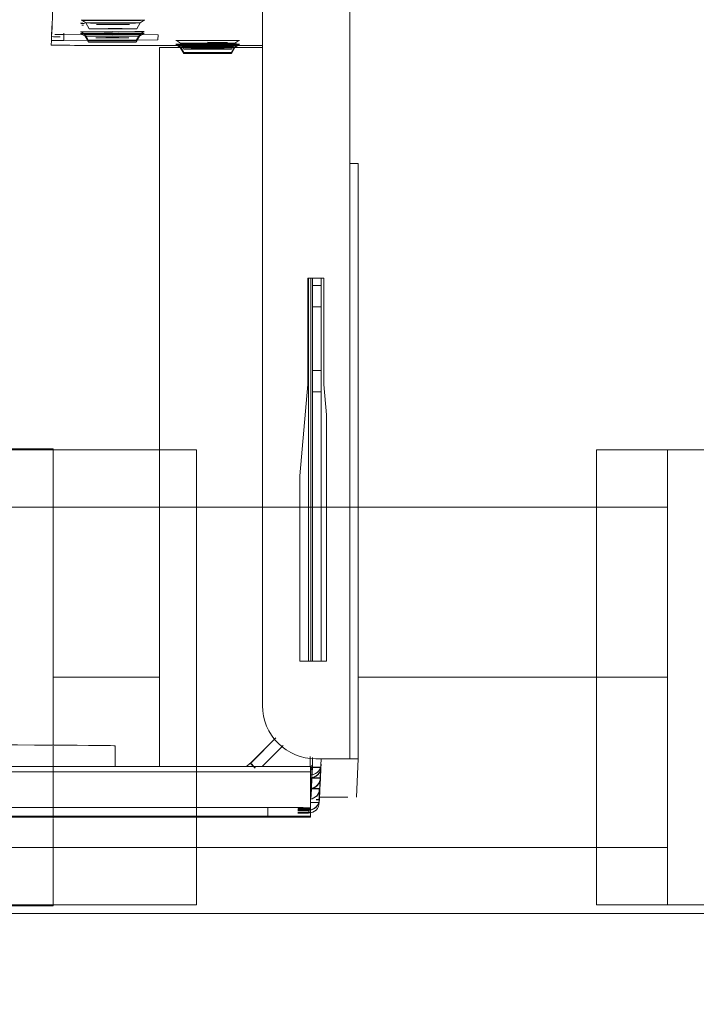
# Model space of a CAD drawing. Header units: millimetres. Extents: x 19580 to 41622, y 4748 to 42776.
# Tile 8 of 65: x 21617 to 21681, y 35777 to 35870. Entities that reach past the tile are written whole.
import ezdxf

# ---------------------------------------------------------------- set-up
doc = ezdxf.new("R2010")
doc.units = ezdxf.units.MM
doc.linetypes.add('ADSK_Осевая', pattern=[700, 500, -100, 0, -100])
doc.linetypes.add('ADSK_Скрыто', pattern=[300, 150, -150])
for name, color, linetype, lineweight in [('A-DETL-____-HDLN', 90, 'ADSK_Скрыто', 9), ('G-XREF-____-OTLN', 8, 'Continuous', 9), ('I-FURN-____-MCUT', 30, 'Continuous', 9), ('I-FURN-____-OTLN', 30, 'Continuous', 20), ('P-PIPE-____-CNTR', 3, 'ADSK_Осевая', 20), ('P-PIPE-____-OTLN', 3, 'Continuous', 20)]:
    doc.layers.add(name, color=color, linetype=linetype, lineweight=lineweight)

# ---------------------------------------------------------------- blocks, each defined once
blk = doc.blocks.new('Прямая форма - 83 new-608948-В_Этаж 01_Отопление')
at = {"layer": 'I-FURN-____-MCUT', "color": 133}
blk.add_line((10, -10), (3200, -10), dxfattribs=at)
blk = doc.blocks.new('Прямая форма - FU - 053-608949-В_Этаж 01_Отопление')
blk.add_blockref('Прямая форма - 83 new-608948-В_Этаж 01_Отопление', (0, 0))
blk = doc.blocks.new('83 new_ifc_RVT-1-В_Этаж 01_Отопление')
at = {"layer": 'I-FURN-____-OTLN', "color": 9, "lineweight": 20, "rotation": 180}
blk.add_blockref('Прямая форма - FU - 053-608949-В_Этаж 01_Отопление', (24410.283, 35775.831), dxfattribs=at)
blk = doc.blocks.new('VTp_744_0 Кран шаровой ППР - VTp_744_0-V3-В_Этаж 01_Отопление')
at = {"layer": 'P-PIPE-____-OTLN', "color": 10}
for p, q in [((8, 30.75), (-8, 30.75)), ((-26.2, 21.4), (-44, 21.4)), ((-44, 21.4), (-44, 8.233)), ((-26.2, 9.159), (-26.2, 21.4)), ((44, 21.4), (26.2, 21.4)), ((26.2, 21.4), (26.2, 7.884)), ((44, -21.4), (44, 21.4)), ((-8, 10.05), (-63.33, 7.15)), ((8, 10.05), (-8, 10.05)), ((-8, -10.05), (-8, 10.05)), ((8, 10.05), (8, -10.05)), ((25.185, 7.94), (8, 10.05)), ((25.185, -7.94), (25.185, 7.94)), ((27.1, 7.705), (25.185, 7.94)), ((27.1, -7.705), (27.1, 7.705)), ((-63.33, 7.15), (-65, 7.063)), ((-65, 7.063), (-65, -7.063)), ((-63.33, -7.15), (-63.33, 7.15)), ((-65, -7.063), (-63.33, -7.15)), ((-63.33, -7.15), (-8, -10.05)), ((-44, -8.233), (-44, -21.4)), ((8, -10.05), (25.185, -7.94)), ((25.185, -7.94), (27.1, -7.705)), ((26.2, -7.884), (26.2, -21.4)), ((-26.2, -21.4), (-26.2, -9.159)), ((-8, -10.05), (8, -10.05)), ((-44, -21.4), (-26.2, -21.4)), ((26.2, -21.4), (44, -21.4)), ((-8, -30.75), (8, -30.75))]:
    blk.add_line(p, q, dxfattribs=at)
at = {"layer": 'P-PIPE-____-OTLN', "color": 10, "flags": 128}
for points in [[(-26.2, 21.4), (-25.664, 22.118), (-25.099, 22.813), (-24.507, 23.486), (-23.888, 24.134), (-23.244, 24.757), (-22.576, 25.354), (-21.885, 25.923), (-21.171, 26.465), (-20.436, 26.977), (-19.681, 27.46), (-18.907, 27.912), (-18.116, 28.332), (-17.309, 28.721), (-16.487, 29.077), (-15.651, 29.4), (-14.804, 29.69), (-13.945, 29.945), (-13.076, 30.166), (-12.2, 30.352), (-11.317, 30.502), (-10.428, 30.617), (-9.536, 30.697), (-8.641, 30.741), (-8, 30.75)], [(8, 30.75), (8.896, 30.732), (9.79, 30.678), (10.682, 30.588), (11.569, 30.463), (12.45, 30.302), (13.324, 30.107), (14.19, 29.876), (15.046, 29.611), (15.891, 29.312), (16.722, 28.979), (17.54, 28.614), (18.343, 28.216), (19.129, 27.786), (19.898, 27.325), (20.647, 26.834), (21.376, 26.313), (22.084, 25.764), (22.769, 25.187), (23.43, 24.582), (24.067, 23.952), (24.678, 23.297), (25.262, 22.618), (25.819, 21.916), (26.2, 21.4)], [(16.807, 8.969), (9.956, 16.242), (0.366, 19.046), (-9.325, 16.612), (-16.45, 9.607)], [(-16.45, -9.607), (-9.325, -16.612), (0.366, -19.046), (9.956, -16.242), (16.807, -8.969)], [(-8, -30.75), (-8.896, -30.732), (-9.79, -30.678), (-10.682, -30.588), (-11.569, -30.463), (-12.45, -30.302), (-13.324, -30.107), (-14.19, -29.876), (-15.046, -29.611), (-15.891, -29.312), (-16.722, -28.979), (-17.54, -28.614), (-18.343, -28.216), (-19.129, -27.786), (-19.898, -27.325), (-20.647, -26.834), (-21.376, -26.313), (-22.084, -25.764), (-22.769, -25.187), (-23.43, -24.582), (-24.067, -23.952), (-24.678, -23.297), (-25.262, -22.618), (-25.819, -21.916), (-26.2, -21.4)], [(26.2, -21.4), (25.664, -22.118), (25.099, -22.813), (24.507, -23.486), (23.888, -24.134), (23.244, -24.757), (22.576, -25.354), (21.885, -25.923), (21.171, -26.465), (20.436, -26.977), (19.681, -27.46), (18.907, -27.912), (18.116, -28.332), (17.309, -28.721), (16.487, -29.077), (15.651, -29.4), (14.804, -29.69), (13.945, -29.945), (13.076, -30.166), (12.2, -30.352), (11.317, -30.502), (10.428, -30.617), (9.536, -30.697), (8.641, -30.741), (8, -30.75)]]:
    blk.add_lwpolyline(points, dxfattribs=at)
at = {"layer": 'P-PIPE-____-OTLN', "color": 10}
for radius, start, end in [(19.05, 90, 91.95531), (19.05, 90, 91.95531), (19.05, 129.51499, 140.26342), (19.05, 129.51499, 140.26342), (19.05, 39.2761, 49.95409), (19.05, 39.2761, 49.95409), (8, 0, 180), (8, 15, 105), (8, 135, 165), (8, 180, 360), (8, 195, 255), (8, 270, 330), (19.05, 219.73658, 230.48501), (19.05, 219.73658, 230.48501), (19.05, 310.04591, 320.7239), (19.05, 310.04591, 320.7239), (19.05, 268.04469, 270), (19.05, 268.04469, 270)]:
    blk.add_arc((0, 0), radius, start, end, dxfattribs=at)
for points in [[(-8, 17.289), (-6.764, 17.873), (-4.209, 18.725), (-0.009, 19.212), (4.196, 18.728), (6.758, 17.875), (8, 17.289)], [(-9.01, 16.784), (-8.678, 16.963), (-8.341, 17.131), (-8, 17.289)], [(8, 17.289), (8.533, 17.042), (9.055, 16.771), (9.566, 16.474)], [(9.566, -16.474), (9.055, -16.771), (8.533, -17.042), (8, -17.289)], [(-8, -17.289), (-8.341, -17.131), (-8.678, -16.963), (-9.01, -16.784)], [(8, -17.289), (6.758, -17.875), (4.196, -18.728), (-0.009, -19.212), (-4.209, -18.725), (-6.764, -17.873), (-8, -17.289)]]:
    blk.add_open_spline(points, degree=3, dxfattribs=at)
for points, knots in [([(-13.249, 13.687), (-12.733, 14.187), (-11.6, 15.166), (-10.372, 15.997), (-9.712, 16.389)], [-0.2996862, -0.2996862, -0.2996862, -0.2996862, -0.2, -0.0915007, -0.0915007, -0.0915007, -0.0915007]), ([(10.312, 16.018), (10.763, 15.727), (11.783, 15.009), (12.735, 14.185), (13.249, 13.688)], [-0.8755267, -0.8755267, -0.8755267, -0.8755267, -0.8, -0.700663, -0.700663, -0.700663, -0.700663]), ([(-16.207, 10.011), (-15.759, 10.737), (-14.897, 11.943), (-13.905, 13.036), (-13.465, 13.476)], [-0.5175631, -0.5175631, -0.5175631, -0.5175631, -0.4, -0.3136598, -0.3136598, -0.3136598, -0.3136598]), ([(13.465, 13.476), (13.907, 13.034), (15.095, 11.725), (16.096, 10.253), (16.652, 9.252)], [-0.6866833, -0.6866833, -0.6866833, -0.6866833, -0.6, -0.4425867, -0.4425867, -0.4425867, -0.4425867]), ([(16.652, -9.252), (16.096, -10.253), (15.095, -11.725), (13.907, -13.034), (13.465, -13.476)], [-0.5574133, -0.5574133, -0.5574133, -0.5574133, -0.4, -0.3133167, -0.3133167, -0.3133167, -0.3133167]), ([(-13.465, -13.476), (-13.907, -13.034), (-14.898, -11.942), (-15.759, -10.736), (-16.206, -10.013)], [-0.6866833, -0.6866833, -0.6866833, -0.6866833, -0.6, -0.4829874, -0.4829874, -0.4829874, -0.4829874]), ([(-9.713, -16.388), (-10.375, -15.995), (-11.603, -15.164), (-12.735, -14.185), (-13.249, -13.688)], [-0.9085703, -0.9085703, -0.9085703, -0.9085703, -0.8, -0.700663, -0.700663, -0.700663, -0.700663]), ([(13.249, -13.688), (12.735, -14.185), (11.783, -15.009), (10.763, -15.727), (10.312, -16.018)], [-0.299337, -0.299337, -0.299337, -0.299337, -0.2, -0.1244733, -0.1244733, -0.1244733, -0.1244733])]:
    blk.add_open_spline(points, degree=3, knots=knots, dxfattribs=at)
blk = doc.blocks.new('City Class FR - City Class F_iam-1558930-В_Этаж 01_Отопление')
at = {"layer": 'A-DETL-____-HDLN', "flags": 128}
for points in [[(-192.975, -37.281), (-192.997, -37.28), (-193.026, -37.28), (-193.06, -37.279), (-193.099, -37.279), (-193.142, -37.279), (-193.191, -37.278), (-193.244, -37.278)], [(-192.99, -37.125), (-193.019, -37.125), (-193.052, -37.124), (-193.091, -37.124), (-193.135, -37.123)]]:
    blk.add_lwpolyline(points, dxfattribs=at)
at = {"layer": 'A-DETL-____-HDLN'}
for centre, start_param, end_param in [((-204.821, -34.961), 2.792279, 3.138605), ((-204.821, -34.961), 3.150557, 3.490411), ((-204.817, -34.881), 2.792279, 3.138605), ((-204.817, -34.881), 3.150557, 3.490411), ((-204.821, -34.961), 0.002988, 0.348818), ((-204.821, -34.961), 5.933871, 6.274221), ((-204.817, -34.881), 5.933871, 6.274221), ((-204.817, -34.881), 0.002988, 0.348818), ((-204.836, -35.295), 2.792279, 3.138605), ((-204.836, -35.295), 3.150557, 3.490411), ((-204.836, -35.295), 5.933871, 6.274221), ((-204.836, -35.295), 0.002988, 0.348818), ((-195.873, -36.091), 2.792279, 3.138605), ((-195.873, -36.091), 3.150557, 3.490411), ((-195.866, -35.935), 2.792279, 3.138605), ((-195.866, -35.935), 3.150557, 3.490411), ((-195.873, -36.091), 0.002988, 0.348818), ((-195.873, -36.091), 5.933871, 6.274221), ((-195.866, -35.935), 0.002988, 0.348818), ((-195.866, -35.935), 5.933871, 6.274221), ((-195.923, -37.178), 2.792279, 3.138605), ((-195.923, -37.178), 3.150557, 3.490411), ((-195.923, -37.178), 5.933871, 6.274221), ((-195.923, -37.178), 0.002988, 0.348818)]:
    blk.add_ellipse(centre, major_axis=(1.55, 0.003), ratio=0.005175, start_param=start_param, end_param=end_param, dxfattribs=at)
at = {"layer": 'G-XREF-____-OTLN'}
for p, q in [((174.349, 38.059), (-210.65, 37.223)), ((-214.649, 37.235), (-214.645, 37.334)), ((-214.649, 37.235), (-214.647, 36.435)), ((-214.649, 37.235), (-214.647, 36.435)), ((-201.275, 37.363), (-214.645, 37.334)), ((-214.645, 37.334), (-201.275, 37.363)), ((-210.648, 36.423), (-210.65, 37.223)), ((174.351, 37.259), (-210.648, 36.423)), ((-175.645, 37.408), (-195.645, 37.364)), ((-214.647, 36.435), (-214.643, 36.534)), ((-213.477, 36.84), (-214.643, 36.838)), ((-214.643, 36.534), (-213.477, 36.536)), ((-214.643, 36.434), (-213.477, 36.437)), ((-214.635, 33.045), (-214.643, 36.434)), ((-213.477, 36.642), (-214.485, 36.64)), ((-213.477, 36.642), (-214.485, 36.64)), ((-214.471, 36.941), (-214.483, 36.683)), ((-214.483, 36.683), (-213.477, 36.686)), ((-213.478, 36.949), (-214.471, 36.946)), ((-219.132, 31.83), (-218.967, 35.444)), ((-218.167, 35.442), (-215.478, 35.448)), ((-215.467, 35.448), (-215.632, 31.841)), ((-215.527, 34.672), (-215.483, 35.638)), ((-215.482, 35.686), (-215.526, 34.72)), ((-215.483, 35.638), (-215.48, 34.672)), ((-215.481, 35.681), (-215.469, 35.939)), ((-215.481, 35.681), (-215.478, 34.672)), ((-215.478, 34.672), (-215.481, 35.681)), ((-215.468, 35.987), (-215.48, 35.729)), ((-215.469, 35.939), (-214.669, 35.941)), ((-214.683, 35.64), (-214.727, 34.674)), ((-215.573, 33.663), (-215.529, 34.629)), ((-215.528, 34.677), (-215.572, 33.71)), ((-214.729, 34.63), (-214.773, 33.664)), ((-214.727, 33.66), (-214.729, 34.63)), ((-215.619, 32.653), (-215.575, 33.619)), ((-215.574, 33.667), (-215.618, 32.701)), ((-214.819, 32.655), (-214.775, 33.621)), ((-214.773, 32.65), (-214.775, 33.621)), ((-214.635, 33.045), (178.364, 33.899)), ((-214.634, 32.549), (178.366, 33.403)), ((178.366, 33.403), (-214.634, 32.549)), ((-215.633, 32.347), (-215.621, 32.61)), ((-215.62, 32.658), (-215.632, 32.395)), ((-214.821, 32.612), (-214.833, 32.349)), ((-214.619, 31.623), (-214.621, 32.549)), ((-210.098, 32.561), (-212.074, 30.575)), ((-200.461, 32.585), (-200.315, -35.026)), ((-196.267, 32.595), (-196.263, 30.657)), ((-196.267, 32.595), (-196.263, 30.657)), ((-219.132, 31.83), (-219.011, -24.17)), ((-219.011, -24.17), (-219.132, 31.83)), ((-215.633, 31.833), (-218.333, 31.827)), ((-218.211, -24.172), (-218.333, 31.827)), ((-215.133, 31.834), (-215.633, 31.833)), ((-214.833, 32.349), (-214.832, 31.71)), ((-209.125, 32.154), (-211.388, 29.882)), ((-211.379, 29.861), (-209.127, 32.123)), ((-209.127, 32.123), (-211.379, 29.861)), ((-209.127, 32.123), (-209.006, 32.245)), ((-209.127, 32.123), (-209.006, 32.245)), ((-209.004, 32.276), (-209.125, 32.154)), ((-209.004, 32.276), (-209.006, 32.245)), ((-209.494, -262.244), (-210.122, 26.845)), ((-216.113, 22.632), (-213.613, 22.638)), ((-216.062, -0.51), (-216.113, 22.632)), ((-215.557, -2.652), (-215.612, 22.633)), ((-214.812, 22.635), (-214.757, -2.651)), ((-214.562, -13.364), (-214.64, 22.635)), ((-214.362, -13.364), (-214.44, 22.636)), ((-213.613, 22.638), (-213.575, 5.21)), ((-213.575, 5.21), (-214.306, -3.364)), ((-215.806, -3.367), (-216.062, -0.51)), ((-214.758, -2.666), (-215.558, -2.668)), ((-215.554, -4.678), (-215.558, -2.668)), ((-214.758, -2.666), (-214.754, -4.677)), ((-215.784, -13.367), (-215.806, -3.367)), ((-214.306, -3.364), (-214.284, -13.364)), ((-215.554, -4.678), (-214.754, -4.677)), ((-215.541, -10.678), (-215.554, -4.678)), ((-214.754, -4.677), (-214.741, -10.676)), ((-215.541, -10.678), (-214.741, -10.676)), ((-215.536, -12.668), (-215.541, -10.678)), ((-214.741, -10.676), (-214.736, -12.666)), ((-215.536, -12.668), (-214.736, -12.666)), ((-215.534, -13.366), (-215.535, -12.668)), ((-214.735, -12.666), (-214.734, -13.365)), ((-214.284, -13.364), (-215.784, -13.367)), ((-218.211, -24.172), (-218.081, -84.171)), ((-200.315, -35.026), (-209.987, -35.047)), ((-207.08, -34.9), (-207.396, -35.451)), ((-207.064, -34.566), (-207.381, -35.117)), ((-207.061, -34.486), (-207.377, -35.037)), ((-202.275, -35.439), (-202.594, -34.89)), ((-202.26, -35.106), (-202.579, -34.556)), ((-202.256, -35.025), (-202.575, -34.476)), ((-196.114, -35.213), (-209.987, -35.243)), ((-200.159, -36.205), (-200.138, -35.739)), ((-200.138, -35.739), (-191.307, -35.674)), ((-198.117, -35.696), (-198.433, -36.246)), ((-198.11, -35.54), (-198.426, -36.091)), ((-193.313, -36.235), (-193.631, -35.686)), ((-193.305, -36.08), (-193.624, -35.531)), ((-191.307, -35.674), (-191.306, -36.345)), ((-190.115, -35.231), (-190.135, -35.657)), ((-190.133, -36.457), (-190.135, -35.657)), ((-191.333, -36.232), (-200.159, -36.205)), ((-197.989, -36.523), (-198.866, -36.53)), ((-198.167, -36.783), (-198.483, -37.333)), ((-193.362, -37.322), (-193.681, -36.773)), ((-190.277, -38.766), (-190.162, -36.244)), ((-190.16, -37.044), (-190.162, -36.244)), ((-190.162, -36.244), (-190.16, -37.044))]:
    blk.add_line(p, q, dxfattribs=at)
at = {"layer": 'G-XREF-____-OTLN', "flags": 128}
for points in [[(-209.006, 32.245), (-208.948, 32.3), (-208.888, 32.353), (-208.827, 32.404), (-208.763, 32.452), (-208.697, 32.498), (-208.63, 32.541), (-208.561, 32.581)], [(-207.381, -35.117), (-207.751, -35.363), (-207.772, -35.365)], [(-207.377, -35.037), (-207.747, -35.283), (-207.768, -35.285)], [(-202.26, -35.106), (-201.889, -35.351), (-201.868, -35.353)], [(-202.256, -35.025), (-201.885, -35.27), (-201.864, -35.272)], [(-207.396, -35.451), (-207.766, -35.697), (-207.787, -35.699)], [(-202.275, -35.439), (-201.904, -35.684), (-201.883, -35.686)], [(-198.426, -36.091), (-198.796, -36.338), (-198.817, -36.34)], [(-193.305, -36.08), (-192.934, -36.325), (-192.913, -36.327)], [(-198.433, -36.246), (-198.803, -36.493), (-198.824, -36.495)], [(-193.313, -36.235), (-192.942, -36.48), (-192.92, -36.482)], [(-198.483, -37.333), (-198.853, -37.58), (-198.874, -37.582)], [(-193.362, -37.322), (-192.991, -37.567), (-192.97, -37.569)], [(-192.975, -37.281), (-192.997, -37.28), (-193.026, -37.28), (-193.06, -37.279), (-193.099, -37.279), (-193.142, -37.279), (-193.191, -37.278), (-193.244, -37.278)], [(-192.99, -37.125), (-193.019, -37.125), (-193.052, -37.124), (-193.091, -37.124), (-193.135, -37.123)]]:
    blk.add_lwpolyline(points, dxfattribs=at)
at = {"layer": 'G-XREF-____-OTLN'}
for centre, major_axis, ratio, start_param, end_param in [((-210.649, 37.244), (4, 0.009), 0.005175, 3.141593, 4.712141), ((-214.643, 36.334), (-0.002, 1), 0.000248, 5.240673, 6.283185), ((-195.647, 37.331), (6.5, 0.014), 0.005175, 1.570548, 4.712141), ((-214.65, 35.805), (0.641, 0.65), 0.818497, 0.678044, 2.450198), ((-214.648, 35.851), (0.648, 0.643), 0.814474, 0.691329, 2.462882), ((-214.469, 35.941), (-0.999, 0.046), 0.999987, 4.760269, 6.331065), ((-210.647, 36.444), (4, 0.009), 0.005175, 3.141593, 4.712141), ((-214.643, 36.334), (0, 0.2), 0.000248, 5.240673, 6.283185), ((-214.696, 34.795), (0.641, 0.65), 0.818497, 0.814551, 2.450198), ((-214.694, 34.842), (0.648, 0.643), 0.814474, 1.577406, 2.462882), ((-214.483, 35.64), (1, 0.002), 0.005175, 2.355947, 3.141345), ((-214.481, 35.683), (1, 0.002), 0.005175, 3.141603, 3.926743), ((-214.469, 35.941), (1, 0.002), 0.005175, 2.355947, 3.141345), ((-214.742, 33.786), (0.641, 0.65), 0.818497, 0.753674, 2.450198), ((-214.74, 33.833), (0.648, 0.643), 0.814474, 0.772408, 2.462882), ((-214.529, 34.631), (1, 0.002), 0.005175, 1.69272, 3.141345), ((-214.527, 34.674), (1, 0.002), 0.005175, 3.141603, 4.588176), ((-214.529, 34.631), (-0.2, 0.009), 0.999987, 5.545667, 6.331065), ((-214.529, 34.631), (0.2, 0), 0.005175, 2.355947, 3.141345), ((-214.527, 34.674), (-0.2, 0.009), 0.999987, 5.545667, 6.283185), ((-214.788, 32.777), (0.641, 0.65), 0.818497, 0.693954, 2.450198), ((-214.786, 32.824), (0.648, 0.643), 0.814474, 0.710464, 2.462882), ((-214.633, 32.349), (-0.999, 0.046), 0.999987, 4.760549, 6.129707), ((-214.575, 33.621), (1, 0.002), 0.005175, 1.638853, 3.141345), ((-214.573, 33.665), (1, 0.002), 0.005175, 3.141603, 4.642054), ((-214.575, 33.621), (-0.2, 0.009), 0.999987, 5.545667, 6.331065), ((-214.575, 33.621), (0.2, 0), 0.005175, 2.355947, 3.141345), ((-214.573, 33.665), (-0.2, 0.009), 0.999987, 5.545667, 6.283185), ((-214.633, 32.349), (-0.999, 0.046), 0.999987, 6.129707, 6.331065), ((-214.621, 32.612), (1, 0.002), 0.005175, 1.584886, 3.141345), ((-214.619, 32.656), (1, 0.002), 0.005175, 3.141603, 4.695971), ((-214.633, 32.349), (-0.2, 0.009), 0.999987, 4.760269, 6.331065), ((-214.621, 32.612), (-0.2, 0.009), 0.999987, 4.760269, 6.331065), ((-214.621, 32.612), (0.2, 0), 0.005175, 1.570548, 3.141345), ((-214.619, 32.656), (-0.2, 0.009), 0.999987, 4.760269, 6.283185), ((-214.636, 33.549), (-0.002, 1), 0.000248, 2.09908, 3.141593), ((-209.714, 32.95), (-0.709, 0.706), 0.003835, 1.96265, 3.141593), ((-209.713, 32.981), (-0.709, 0.706), 0.003835, 3.145077, 4.327504), ((-218.332, 31.831), (0.8, 0.002), 0.005175, 3.141593, 4.712141), ((-215.122, 26.834), (-4.995, 0.228), 0.999987, 3.189473, 4.760271), ((-175.463, 30.702), (20.8, 0.045), 0.005175, 3.141593, 4.712141), ((-218.211, -24.168), (0.8, 0.002), 0.005175, 3.141593, 4.712141), ((-204.82, -35.111), (2.56, 0.006), 0.005175, 1.570548, 3.138605), ((-204.82, -35.111), (2.56, 0.006), 0.005175, 3.141345, 4.712141), ((-204.817, -35.031), (2.56, 0.006), 0.005175, 1.570548, 3.138605), ((-204.817, -35.031), (2.56, 0.006), 0.005175, 3.141345, 4.712141), ((-204.837, -34.895), (2.243, 0.005), 0.005175, 0.002988, 3.138605), ((-204.837, -34.895), (2.243, 0.005), 0.005175, 3.150557, 6.274221), ((-204.822, -34.561), (2.243, 0.005), 0.005175, 0.002988, 3.138605), ((-204.822, -34.561), (2.243, 0.005), 0.005175, 3.150557, 6.274221), ((-204.818, -34.481), (2.243, 0.005), 0.005175, 0.002988, 3.138605), ((-204.818, -34.481), (2.243, 0.005), 0.005175, 3.150557, 6.274221), ((-204.821, -34.961), (1.55, 0.003), 0.005175, 0.002988, 3.138605), ((-204.821, -34.961), (1.55, 0.003), 0.005175, 3.150557, 6.274221), ((-204.817, -34.881), (1.55, 0.003), 0.005175, 0.002988, 3.138605), ((-204.817, -34.881), (1.55, 0.003), 0.005175, 3.150557, 6.274221), ((-204.82, -35.111), (2.56, 0.006), 0.005175, 4.712141, 6.282937), ((-204.82, -35.111), (2.56, 0.006), 0.005175, 0.002988, 1.570548), ((-204.817, -35.031), (2.56, 0.006), 0.005175, 4.712141, 6.282937), ((-204.817, -35.031), (2.56, 0.006), 0.005175, 0.002988, 1.570548), ((-204.835, -35.695), (2.993, 0.007), 0.005175, 3.141345, 4.712141), ((-204.835, -35.695), (2.993, 0.007), 0.005175, 1.570548, 3.141345), ((-204.82, -35.361), (2.993, 0.007), 0.005175, 1.570548, 3.141345), ((-204.82, -35.361), (2.993, 0.007), 0.005175, 3.141345, 4.712141), ((-204.816, -35.281), (2.993, 0.007), 0.005175, 1.570548, 3.141345), ((-204.816, -35.281), (2.993, 0.007), 0.005175, 3.141345, 4.712141), ((-204.836, -35.445), (2.56, 0.006), 0.005175, 1.570548, 3.138605), ((-204.836, -35.445), (2.56, 0.006), 0.005175, 3.141345, 4.712141), ((-204.819, -35.511), (1.868, 0.004), 0.005175, 1.574823, 3.138605), ((-204.819, -35.511), (1.868, 0.004), 0.005175, 3.141345, 4.707866), ((-204.816, -35.431), (1.868, 0.004), 0.005175, 3.141345, 4.707866), ((-204.816, -35.431), (1.868, 0.004), 0.005175, 1.570548, 3.138605), ((-204.836, -35.295), (1.55, 0.003), 0.005175, 0.002988, 3.138605), ((-204.836, -35.295), (1.55, 0.003), 0.005175, 3.150557, 6.274221), ((-204.836, -35.445), (2.56, 0.006), 0.005175, 4.712141, 6.282937), ((-204.835, -35.695), (2.993, 0.007), 0.005175, 4.712141, 6.282937), ((-204.836, -35.445), (2.56, 0.006), 0.005175, 0.002988, 1.570548), ((-204.82, -35.361), (2.993, 0.007), 0.005175, 4.712141, 7.853734), ((-204.816, -35.281), (2.993, 0.007), 0.005175, 4.712141, 7.853734), ((-204.816, -35.431), (1.868, 0.004), 0.005175, 0.908461, 1.570548), ((-195.866, -36.085), (2.56, 0.006), 0.005175, 3.141345, 4.712141), ((-195.866, -36.085), (2.56, 0.006), 0.005175, 1.570548, 3.138605), ((-195.874, -35.691), (2.243, 0.005), 0.005175, 0.002988, 3.138605), ((-195.874, -35.691), (2.243, 0.005), 0.005175, 3.150557, 6.274221), ((-195.867, -35.535), (2.243, 0.005), 0.005175, 0.002988, 3.138605), ((-195.867, -35.535), (2.243, 0.005), 0.005175, 3.150557, 6.274221), ((-195.873, -36.091), (1.55, 0.003), 0.005175, 0.002988, 3.138605), ((-195.873, -36.091), (1.55, 0.003), 0.005175, 3.150557, 6.274221), ((-195.866, -35.935), (1.55, 0.003), 0.005175, 0.002988, 3.138605), ((-195.866, -35.935), (1.55, 0.003), 0.005175, 3.150557, 6.274221), ((-196.115, -35.244), (6, 0.013), 0.005175, 0, 1.570548), ((-195.866, -36.085), (2.56, 0.006), 0.005175, 4.712141, 6.282937), ((-195.866, -36.085), (2.56, 0.006), 0.005175, 0.002988, 1.570548), ((-194.135, -35.666), (4, 0.009), 0.005175, 5.497539, 6.282937), ((-196.114, -36.044), (6, 0.013), 0.005175, 0, 0.533166), ((-195.872, -36.491), (2.993, 0.007), 0.005175, 2.355947, 3.141345), ((-195.872, -36.491), (2.993, 0.007), 0.005175, 3.141345, 4.712141), ((-195.865, -36.335), (2.993, 0.007), 0.005175, 1.570548, 3.141345), ((-195.865, -36.335), (2.993, 0.007), 0.005175, 3.141345, 4.712141), ((-195.873, -36.241), (2.56, 0.006), 0.005175, 1.570548, 3.138605), ((-195.873, -36.241), (2.56, 0.006), 0.005175, 3.141345, 4.712141), ((-195.924, -36.778), (2.243, 0.005), 0.005175, 0.002988, 3.138605), ((-195.924, -36.778), (2.243, 0.005), 0.005175, 3.150557, 6.274221), ((-195.873, -36.241), (2.56, 0.006), 0.005175, 4.712141, 6.282937), ((-195.872, -36.491), (2.993, 0.007), 0.005175, 4.712141, 7.853734), ((-195.873, -36.241), (2.56, 0.006), 0.005175, 0.002988, 1.570548), ((-195.865, -36.335), (2.993, 0.007), 0.005175, 4.712141, 7.853734), ((-194.162, -36.252), (4, 0.009), 0.005175, 0.392451, 0.78515), ((-195.922, -37.578), (2.993, 0.007), 0.005175, 1.570548, 4.712141), ((-195.923, -37.328), (2.56, 0.006), 0.005175, 1.570548, 3.138605), ((-195.923, -37.328), (2.56, 0.006), 0.005175, 3.141345, 4.712141), ((-195.923, -37.178), (1.55, 0.003), 0.005175, 0.002988, 3.138605), ((-195.923, -37.178), (1.55, 0.003), 0.005175, 3.150557, 6.274221), ((-195.923, -37.328), (2.56, 0.006), 0.005175, 4.712141, 6.282937), ((-195.922, -37.578), (2.993, 0.007), 0.005175, 4.712141, 6.282937), ((-195.923, -37.328), (2.56, 0.006), 0.005175, 0.002988, 1.570548), ((-195.922, -37.578), (2.993, 0.007), 0.005175, 6.282937, 7.853734), ((-195.871, -37.291), (2.993, 0.007), 0.005175, 5.919186, 6.262822), ((-195.871, -37.291), (2.993, 0.007), 0.005175, 0.019868, 0.360448)]:
    blk.add_ellipse(centre, major_axis=major_axis, ratio=ratio, start_param=start_param, end_param=end_param, dxfattribs=at)
blk = doc.blocks.new('City Class FR - City Class 25 FR-1559149-В_Этаж 01_Отопление')
blk.add_blockref('City Class FR - City Class F_iam-1558930-В_Этаж 01_Отопление', (0, 0))
blk = doc.blocks.new('VTp_786_0 Фильтр ППР - VTp_786_0-1643425-В_Этаж 01_Отопление')
at = {"layer": 'A-DETL-____-HDLN', "color": 170}
for p, q in [((7.057, 21.4), (-36.486, 21.4)), ((-0.134, 20.6), (-11.203, 20.6)), ((6.547, 20.6), (0.125, 20.6)), ((-50, 16.076), (-50, -21.4)), ((50, -21.4), (50, 13.72)), ((-11.203, -20.6), (6.547, -20.6)), ((-50, -21.4), (-46.597, -21.4)), ((-36.486, -21.4), (27.414, -21.4)), ((28.454, -21.4), (50, -21.4)), ((10.082, -26.15), (23.305, -26.15))]:
    blk.add_line(p, q, dxfattribs=at)
for centre, start_param, end_param in [((10.082, 0), 0.587141, 0.59292), ((10.082, 0), 2.548394, 3.141593), ((10.082, 0), 3.141593, 3.71757), ((23.305, 0), 3.490659, 3.734513), ((23.305, 0), 3.424912, 3.490659), ((23.305, 0), 3.141593, 3.369223)]:
    blk.add_ellipse(centre, major_axis=(0, 26.15), ratio=0.707107, start_param=start_param, end_param=end_param, dxfattribs=at)
at = {"layer": 'P-PIPE-____-OTLN', "color": 5}
for p, q in [((23.305, 26.15), (10.082, 26.15)), ((-36.536, 21.4), (-50, 21.4)), ((-50, 21.4), (-50, 16.109)), ((50, 21.4), (7.107, 21.4)), ((50, 13.758), (50, 21.4)), ((-46.548, -21.4), (-36.536, -21.4)), ((27.464, -21.4), (28.404, -21.4))]:
    blk.add_line(p, q, dxfattribs=at)
for centre, start_param, end_param in [((10.082, 0), 0, 0.585234), ((10.082, 0), 5.707208, 6.283185), ((23.305, 0), 5.689987, 6.283185), ((23.305, 0), 3.37113, 3.423005)]:
    blk.add_ellipse(centre, major_axis=(0, 26.15), ratio=0.707107, start_param=start_param, end_param=end_param, dxfattribs=at)
blk = doc.blocks.new('VTp_744_0 Кран шаровой ППР - VTp_744_0-1567384-В_Этаж 01_Отопление')
at = {"layer": 'A-DETL-____-HDLN', "color": 170}
for p, q in [((-44, 21.4), (-44, 8.233)), ((-26.2, 21.4), (-32.816, 21.4)), ((-26.2, 9.159), (-26.2, 21.4)), ((26.2, 21.4), (26.2, 7.884)), ((-2.845, 18.24), (-3.125, 18.169)), ((44, -16.076), (44, 16.029)), ((-8.947, 10), (-63.33, 7.15)), ((-8, -10.05), (-8, 10.05)), ((8, 10.05), (1.741, 10.05)), ((8, 10.05), (8, -10.05)), ((9.192, 9.904), (8, 10.05)), ((9.427, 9.875), (9.346, 9.885)), ((25.185, 7.94), (9.555, 9.859)), ((25.185, -7.94), (25.185, 7.94)), ((27.1, 7.705), (25.185, 7.94)), ((27.1, -7.705), (27.1, 7.705)), ((-63.33, 7.15), (-65, 7.063)), ((-65, 7.063), (-65, -7.063)), ((-63.33, -7.15), (-63.33, 7.15)), ((-65, -7.063), (-63.33, -7.15)), ((-63.33, -7.15), (-8.947, -10)), ((-44, -8.233), (-44, -21.4)), ((9.555, -9.859), (25.185, -7.94)), ((25.185, -7.94), (27.1, -7.705)), ((26.2, -7.884), (26.2, -21.4)), ((-26.2, -21.4), (-26.2, -9.159)), ((-16.45, -9.607), (-9.325, -16.612)), ((1.741, -10.05), (8, -10.05)), ((8, -10.05), (9.192, -9.904)), ((9.346, -9.885), (9.427, -9.875)), ((-9.325, -16.612), (-3.315, -18.122)), ((-2.013, -18.449), (0.366, -19.046)), ((-32.816, -21.4), (-26.2, -21.4))]:
    blk.add_line(p, q, dxfattribs=at)
at = {"layer": 'A-DETL-____-HDLN', "color": 170, "flags": 128}
for points in [[(-26.2, 21.4), (-25.664, 22.118), (-25.099, 22.813), (-24.507, 23.486), (-23.888, 24.134), (-23.244, 24.757), (-22.576, 25.354), (-21.885, 25.923), (-21.171, 26.465), (-20.436, 26.977), (-19.681, 27.46), (-18.907, 27.912), (-18.116, 28.332), (-17.309, 28.721), (-16.487, 29.077), (-15.651, 29.4), (-14.804, 29.69), (-13.945, 29.945), (-13.076, 30.166), (-12.2, 30.352), (-11.317, 30.502), (-10.428, 30.617), (-9.536, 30.697), (-8.641, 30.741)], [(16.807, 8.969), (9.956, 16.242), (0.366, 19.046), (-2.013, 18.449)], [(-3.315, 18.122), (-9.325, 16.612), (-16.45, 9.607)], [(0.366, -19.046), (9.956, -16.242), (16.807, -8.969)], [(-8.896, -30.732), (-9.79, -30.678), (-10.682, -30.588), (-11.569, -30.463), (-12.45, -30.302), (-13.324, -30.107), (-14.19, -29.876), (-15.046, -29.611), (-15.891, -29.312), (-16.722, -28.979), (-17.54, -28.614), (-18.343, -28.216), (-19.129, -27.786), (-19.898, -27.325), (-20.647, -26.834), (-21.376, -26.313), (-22.084, -25.764), (-22.769, -25.187), (-23.43, -24.582), (-24.067, -23.952), (-24.678, -23.297), (-25.262, -22.618), (-25.819, -21.916), (-26.2, -21.4)]]:
    blk.add_lwpolyline(points, dxfattribs=at)
at = {"layer": 'A-DETL-____-HDLN', "color": 170}
for radius, start, end in [(19.05, 90, 91.95531), (19.05, 90, 91.95531), (19.05, 129.51499, 140.26342), (19.05, 129.51499, 140.26342), (19.05, 39.2761, 49.95409), (19.05, 39.2761, 49.95409), (8, 0, 114.31002), (8, 15, 105), (8, 115.31784, 180), (8, 135, 165), (8, 180, 240), (8, 255, 360), (8, 195, 244.68216), (8, 304.66023, 330), (8, 240, 244.68216), (8, 245.68998, 255), (8, 245.68998, 255), (8, 270, 300), (19.05, 219.73658, 230.48501), (19.05, 219.73658, 230.48501), (19.05, 310.04591, 320.7239), (19.05, 310.04591, 320.7239), (19.05, 268.04469, 270), (19.05, 268.04469, 270)]:
    blk.add_arc((0, 0), radius, start, end, dxfattribs=at)
for points in [[(-4.353, 18.547), (-4.284, 18.563), (-4.216, 18.578), (-4.147, 18.593)], [(-8, 17.289), (-6.88, 17.819), (-5.725, 18.218), (-4.522, 18.507)], [(-9.01, 16.784), (-8.678, 16.963), (-8.341, 17.131), (-8, 17.289)], [(8, 17.289), (8.533, 17.042), (9.055, 16.771), (9.566, 16.474)], [(9.566, -16.474), (9.055, -16.771), (8.533, -17.042), (8, -17.289)], [(-8, -17.289), (-8.341, -17.131), (-8.678, -16.963), (-9.01, -16.784)], [(-4.522, -18.507), (-5.725, -18.218), (-6.88, -17.819), (-8, -17.289)], [(-4.147, -18.593), (-4.216, -18.578), (-4.284, -18.563), (-4.353, -18.547)]]:
    blk.add_open_spline(points, degree=3, dxfattribs=at)
for points, knots in [([(-3.124, 18.79), (-2.103, 18.959), (0.345, 19.171), (4.196, 18.728), (6.758, 17.875), (8, 17.289)], [0.3130484, 0.3130484, 0.3130484, 0.3130484, 0.5, 0.75, 1, 1, 1, 1]), ([(-13.249, 13.687), (-12.733, 14.187), (-11.6, 15.166), (-10.372, 15.997), (-9.712, 16.389)], [-0.2996862, -0.2996862, -0.2996862, -0.2996862, -0.2, -0.0915007, -0.0915007, -0.0915007, -0.0915007]), ([(10.312, 16.018), (10.763, 15.727), (11.783, 15.009), (12.735, 14.185), (13.249, 13.688)], [-0.8755267, -0.8755267, -0.8755267, -0.8755267, -0.8, -0.700663, -0.700663, -0.700663, -0.700663]), ([(-16.207, 10.011), (-15.759, 10.737), (-14.897, 11.943), (-13.905, 13.036), (-13.465, 13.476)], [-0.5175631, -0.5175631, -0.5175631, -0.5175631, -0.4, -0.3136598, -0.3136598, -0.3136598, -0.3136598]), ([(13.465, 13.476), (13.907, 13.034), (15.095, 11.725), (16.096, 10.253), (16.652, 9.252)], [-0.6866833, -0.6866833, -0.6866833, -0.6866833, -0.6, -0.4425867, -0.4425867, -0.4425867, -0.4425867]), ([(16.652, -9.252), (16.096, -10.253), (15.095, -11.725), (13.907, -13.034), (13.465, -13.476)], [-0.5574133, -0.5574133, -0.5574133, -0.5574133, -0.4, -0.3133167, -0.3133167, -0.3133167, -0.3133167]), ([(-13.465, -13.476), (-13.907, -13.034), (-14.898, -11.942), (-15.759, -10.736), (-16.206, -10.013)], [-0.6866833, -0.6866833, -0.6866833, -0.6866833, -0.6, -0.4829874, -0.4829874, -0.4829874, -0.4829874]), ([(-9.713, -16.388), (-10.375, -15.995), (-11.603, -15.164), (-12.735, -14.185), (-13.249, -13.688)], [-0.9085703, -0.9085703, -0.9085703, -0.9085703, -0.8, -0.700663, -0.700663, -0.700663, -0.700663]), ([(13.249, -13.688), (12.735, -14.185), (11.783, -15.009), (10.763, -15.727), (10.312, -16.018)], [-0.299337, -0.299337, -0.299337, -0.299337, -0.2, -0.1244733, -0.1244733, -0.1244733, -0.1244733]), ([(8, -17.289), (6.758, -17.875), (4.196, -18.728), (0.345, -19.171), (-2.103, -18.959), (-3.124, -18.79)], [0, 0, 0, 0, 0.25, 0.5, 0.6869516, 0.6869516, 0.6869516, 0.6869516])]:
    blk.add_open_spline(points, degree=3, knots=knots, dxfattribs=at)
at = {"layer": 'P-PIPE-____-OTLN', "color": 5}
for p, q in [((-8.641, 30.741), (-8, 30.75)), ((8, 30.75), (1.334, 30.75)), ((44, 21.4), (37.334, 21.4)), ((44, 16.061), (44, 21.4)), ((-2.061, 18.437), (-2.796, 18.252)), ((44, -21.4), (44, -16.109)), ((-3.22, -18.146), (-2.061, -18.437)), ((37.334, -21.4), (44, -21.4)), ((-8, -30.75), (-8.896, -30.732)), ((1.334, -30.75), (8, -30.75))]:
    blk.add_line(p, q, dxfattribs=at)
at = {"layer": 'P-PIPE-____-OTLN', "color": 5, "flags": 128}
for points in [[(8, 30.75), (8.896, 30.732), (9.79, 30.678), (10.682, 30.588), (11.569, 30.463), (12.45, 30.302), (13.324, 30.107), (14.19, 29.876), (15.046, 29.611), (15.891, 29.312), (16.722, 28.979), (17.54, 28.614), (18.343, 28.216), (19.129, 27.786), (19.898, 27.325), (20.647, 26.834), (21.376, 26.313), (22.084, 25.764), (22.769, 25.187), (23.43, 24.582), (24.067, 23.952), (24.678, 23.297), (25.262, 22.618), (25.819, 21.916), (26.2, 21.4)], [(26.2, -21.4), (25.664, -22.118), (25.099, -22.813), (24.507, -23.486), (23.888, -24.134), (23.244, -24.757), (22.576, -25.354), (21.885, -25.923), (21.171, -26.465), (20.436, -26.977), (19.681, -27.46), (18.907, -27.912), (18.116, -28.332), (17.309, -28.721), (16.487, -29.077), (15.651, -29.4), (14.804, -29.69), (13.945, -29.945), (13.076, -30.166), (12.2, -30.352), (11.317, -30.502), (10.428, -30.617), (9.536, -30.697), (8.641, -30.741), (8, -30.75)]]:
    blk.add_lwpolyline(points, dxfattribs=at)
at = {"layer": 'P-PIPE-____-OTLN', "color": 5}
for points in [[(-4.147, 18.593), (-3.883, 18.651), (-3.616, 18.704), (-3.347, 18.752)], [(-3.347, -18.752), (-3.616, -18.704), (-3.883, -18.651), (-4.147, -18.593)]]:
    blk.add_open_spline(points, degree=3, dxfattribs=at)
blk = doc.blocks.new('ADSK_Полипропилен_Отвод - Универсальный-V4-В_Этаж 01_Отопление')
at = {"layer": 'A-DETL-____-HDLN', "color": 1}
for p, q in [((21599.537, 35829.529), (21578.087, 35829.529)), ((21578.087, 35807.979), (21578.087, 35792.029)), ((21620.587, 35794.801), (21620.587, 35801.568))]:
    blk.add_line(p, q, dxfattribs=at)
at = {"layer": 'A-DETL-____-HDLN', "color": 1, "flags": 128}
for points in [[(21556.591, 35808.077), (21556.596, 35808.656), (21556.639, 35809.515), (21556.715, 35810.372), (21556.826, 35811.225), (21556.971, 35812.072), (21557.149, 35812.913), (21557.361, 35813.747), (21557.607, 35814.571), (21557.885, 35815.385), (21558.195, 35816.187), (21558.537, 35816.976), (21558.911, 35817.75), (21559.315, 35818.51), (21559.749, 35819.252), (21560.212, 35819.976), (21560.704, 35820.681), (21561.224, 35821.366), (21561.771, 35822.03), (21562.344, 35822.671), (21562.942, 35823.289), (21563.565, 35823.883), (21564.21, 35824.451), (21564.878, 35824.992), (21565.567, 35825.507), (21566.276, 35825.994), (21567.004, 35826.452), (21567.749, 35826.88), (21568.512, 35827.279), (21569.289, 35827.646), (21570.081, 35827.982), (21570.885, 35828.286), (21571.701, 35828.558), (21572.527, 35828.797), (21573.362, 35829.003), (21574.204, 35829.175), (21575.053, 35829.313), (21575.907, 35829.418), (21576.764, 35829.488), (21577.623, 35829.524)], [(21560.982, 35795.004), (21560.474, 35795.698), (21559.995, 35796.412), (21559.545, 35797.145), (21559.125, 35797.895), (21558.735, 35798.661), (21558.376, 35799.443), (21558.048, 35800.238), (21557.753, 35801.046), (21557.49, 35801.864)]]:
    blk.add_lwpolyline(points, dxfattribs=at)
at = {"layer": 'A-DETL-____-HDLN', "color": 1}
for radius, start, end in [(21.5, 1.01576, 178.98424), (16, 90, 225), (16, 315, 90), (21.5, 350.83294, 0), (21.5, 197.37733, 232.33193), (21.5, 288.57319, 342.62267), (16, 225, 230.20766), (16, 309.79234, 315), (16, 230.79298, 234.92699), (16, 305.07301, 309.20702), (16, 235.51231, 240), (16, 240, 270), (16, 270, 300), (16, 300, 303.78541), (21.5, 238.51907, 240), (21.5, 248.08958, 255), (21.5, 256.80766, 281.8832)]:
    blk.add_arc((21578.087, 35808.029), radius, start, end, dxfattribs=at)
for points, knots in [([(21582.552, 35829.06), (21582.269, 35829.12), (21580.787, 35829.403), (21579.288, 35829.529), (21578.087, 35829.529)], [0.8453941, 0.8453941, 0.8453941, 0.8453941, 0.875, 1, 1, 1, 1]), ([(21592.733, 35823.769), (21592.48, 35824.004), (21591.966, 35824.459), (21591.176, 35825.095), (21590.102, 35825.879), (21588.719, 35826.749), (21587.012, 35827.619), (21585.495, 35828.231), (21584.547, 35828.539), (21584.187, 35828.645)], [0.46875, 0.46875, 0.46875, 0.46875, 0.5, 0.53125, 0.5625, 0.625, 0.6875, 0.75, 0.7880936, 0.7880936, 0.7880936, 0.7880936]), ([(21596.097, 35819.772), (21595.922, 35820.04), (21595.532, 35820.61), (21594.9, 35821.444), (21594.327, 35822.126), (21593.977, 35822.513), (21593.864, 35822.635)], [0.3171073, 0.3171073, 0.3171073, 0.3171073, 0.34375, 0.375, 0.40625, 0.4209332, 0.4209332, 0.4209332, 0.4209332]), ([(21598.486, 35814.82), (21598.417, 35815.028), (21598.211, 35815.618), (21597.831, 35816.567), (21597.387, 35817.521), (21597.088, 35818.093), (21596.965, 35818.318)], [0.17077004, 0.17077004, 0.17077004, 0.17077004, 0.1875, 0.21875, 0.25, 0.27073888, 0.27073888, 0.27073888, 0.27073888]), ([(21599.583, 35808.458), (21599.568, 35809.182), (21599.456, 35810.756), (21599.18, 35812.273), (21598.985, 35813.081)], [0.0103019, 0.0103019, 0.0103019, 0.0103019, 0.0625, 0.125, 0.125, 0.125, 0.125]), ([(21599.309, 35804.584), (21599.356, 35804.872), (21599.516, 35806), (21599.587, 35807.158), (21599.587, 35808.029)], [0.91584777, 0.91584777, 0.91584777, 0.91584777, 0.9375, 1, 1, 1, 1]), ([(21596.965, 35797.739), (21597.088, 35797.964), (21597.387, 35798.537), (21597.831, 35799.491), (21598.211, 35800.439), (21598.417, 35801.029), (21598.486, 35801.237)], [0.72926112, 0.72926112, 0.72926112, 0.72926112, 0.75, 0.78125, 0.8125, 0.82922996, 0.82922996, 0.82922996, 0.82922996]), ([(21593.864, 35793.423), (21593.977, 35793.545), (21594.327, 35793.932), (21594.9, 35794.613), (21595.532, 35795.448), (21595.922, 35796.017), (21596.097, 35796.286)], [0.5790668, 0.5790668, 0.5790668, 0.5790668, 0.59375, 0.625, 0.65625, 0.6828927, 0.6828927, 0.6828927, 0.6828927]), ([(21585.263, 35787.762), (21585.849, 35787.969), (21587.012, 35788.438), (21588.719, 35789.308), (21590.102, 35790.178), (21591.176, 35790.962), (21591.966, 35791.598), (21592.48, 35792.053), (21592.733, 35792.288)], [0.25, 0.25, 0.25, 0.25, 0.3125, 0.375, 0.4375, 0.46875, 0.5, 0.53125, 0.53125, 0.53125, 0.53125])]:
    blk.add_open_spline(points, degree=3, knots=knots, dxfattribs=at)
blk.add_open_spline([(21578.672, 35786.537), (21579.681, 35786.564), (21580.695, 35786.663), (21581.701, 35786.835)], degree=3, dxfattribs=at)
at = {"layer": 'P-PIPE-____-OTLN', "color": 10}
for p, q in [((21620.587, 35829.529), (21599.587, 35829.529)), ((21620.587, 35808.029), (21620.587, 35829.529)), ((21620.587, 35801.615), (21620.587, 35808.029)), ((21620.587, 35786.529), (21620.587, 35794.762)), ((21578.087, 35786.529), (21620.587, 35786.529))]:
    blk.add_line(p, q, dxfattribs=at)
at = {"layer": 'P-PIPE-____-OTLN', "color": 10, "flags": 128}
for points in [[(21557.49, 35801.864), (21557.26, 35802.693), (21557.063, 35803.53), (21556.9, 35804.374), (21556.771, 35805.225), (21556.676, 35806.079), (21556.615, 35806.937), (21556.588, 35807.797)], [(21566.667, 35789.813), (21565.947, 35790.284), (21565.247, 35790.784), (21564.568, 35791.311), (21563.91, 35791.865), (21563.275, 35792.445), (21562.664, 35793.049), (21562.077, 35793.678), (21561.516, 35794.33), (21560.998, 35794.983)], [(21578.087, 35786.529), (21577.227, 35786.546), (21576.369, 35786.597), (21575.513, 35786.683), (21574.662, 35786.803), (21573.816, 35786.957), (21572.976, 35787.145), (21572.145, 35787.366), (21571.324, 35787.62), (21570.513, 35787.907), (21569.715, 35788.226), (21568.929, 35788.576), (21568.159, 35788.958), (21567.404, 35789.371), (21566.727, 35789.777)]]:
    blk.add_lwpolyline(points, dxfattribs=at)
at = {"layer": 'P-PIPE-____-OTLN', "color": 10}
for start, end in [(180, 197.24474), (342.75526, 350.70036), (232.46452, 238.38648), (240, 247.957), (282.01578, 288.44061), (255, 256.67507)]:
    blk.add_arc((21578.087, 35808.029), 21.5, start, end, dxfattribs=at)
for points in [[(21598.985, 35802.977), (21599.109, 35803.489), (21599.215, 35804.009), (21599.302, 35804.536)], [(21584.187, 35787.412), (21584.547, 35787.519), (21584.906, 35787.635), (21585.263, 35787.762)], [(21581.701, 35786.835), (21581.985, 35786.883), (21582.269, 35786.937), (21582.552, 35786.997)]]:
    blk.add_open_spline(points, degree=3, dxfattribs=at)

msp = doc.modelspace()

# ---------------------------------------------------------------- linework, layer by layer
at = {"layer": 'A-DETL-____-HDLN', "color": 1}
msp.add_line((21649.222, 35824.029), (21630.649, 35824.029), dxfattribs=at)
at = {"layer": 'A-DETL-____-HDLN', "color": 170}
for p, q in [((21649.222, 35824.029), (21634.051, 35824.029)), ((21634.051, 35824.029), (21634.051, 35792.029)), ((21671.667, 35792.039), (21671.667, 35824.029))]:
    msp.add_line(p, q, dxfattribs=at)
at = {"layer": 'P-PIPE-____-CNTR', "color": 10}
for p, q in [((21620.587, 35808.029), (21630.599, 35808.029)), ((21649.272, 35808.029), (21678.333, 35808.029))]:
    msp.add_line(p, q, dxfattribs=at)
at = {"layer": 'P-PIPE-____-OTLN', "color": 10}
for p, q in [((21630.599, 35824.029), (21599.587, 35824.029)), ((21678.333, 35824.029), (21649.272, 35824.029)), ((21611.132, 35792.029), (21678.333, 35792.029))]:
    msp.add_line(p, q, dxfattribs=at)

# ---------------------------------------------------------------- block references
at = {"lineweight": 9}
msp.add_blockref('83 new_ifc_RVT-1-В_Этаж 01_Отопление', (0, 0), dxfattribs=at)
at = {"layer": 'A-DETL-____-HDLN', "rotation": 179.8755786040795}
msp.add_blockref('City Class FR - City Class 25 FR-1559149-В_Этаж 01_Отопление', (21430.209, 35832.663), dxfattribs=at)
at = {"layer": 'A-DETL-____-HDLN', "color": 170, "rotation": 180}
for name, p in [('VTp_744_0 Кран шаровой ППР - VTp_744_0-1567384-В_Этаж 01_Отопление', (21715.667, 35808.029)), ('VTp_786_0 Фильтр ППР - VTp_786_0-1643425-В_Этаж 01_Отопление', (21584.051, 35808.029))]:
    msp.add_blockref(name, p, dxfattribs=at)
at = {"layer": 'A-DETL-____-HDLN', "color": 1}
msp.add_blockref('ADSK_Полипропилен_Отвод - Универсальный-V4-В_Этаж 01_Отопление', (0, 0), dxfattribs=at)
at = {"layer": 'P-PIPE-____-OTLN', "color": 10, "rotation": 180}
msp.add_blockref('VTp_744_0 Кран шаровой ППР - VTp_744_0-V3-В_Этаж 01_Отопление', (21722.333, 35808.029), dxfattribs=at)

doc.saveas('drawing.dxf')
